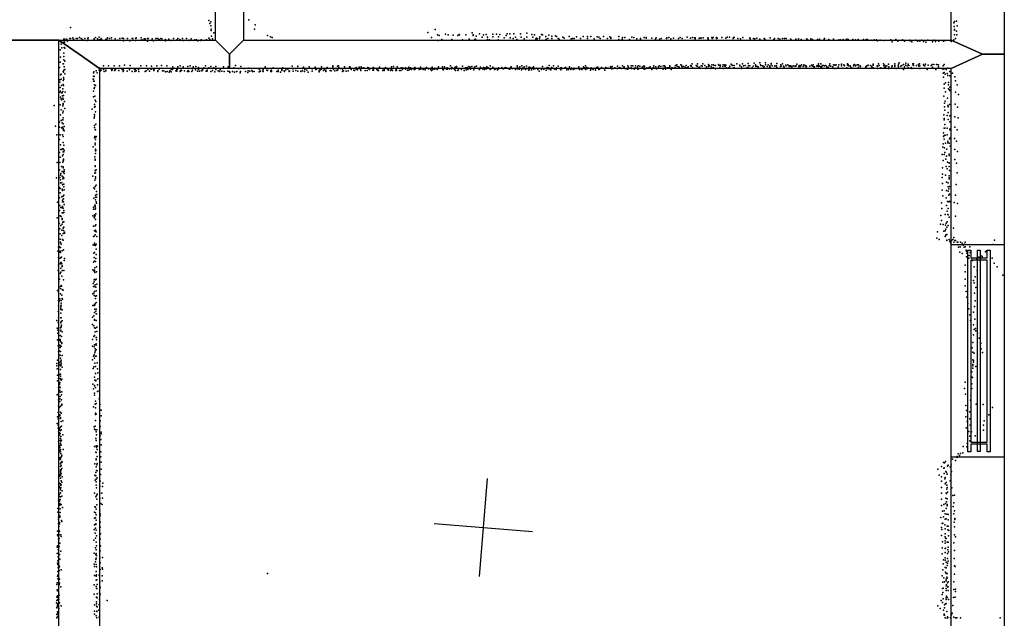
# Model space of a CAD drawing. Header units: millimetres. Extents: x -15373 to 24085, y -35478 to 13383.
# Tile 23 of 27: x 10617 to 14611, y -6564 to -4133. Entities that reach past the tile are written whole.
import ezdxf

# ---------------------------------------------------------------- set-up
doc = ezdxf.new("R2010")
doc.units = ezdxf.units.MM
for name, color, linetype in [('P', 9, 'Continuous'), ('PANOS', 10, 'Continuous'), ('ROOMS', 1, 'Continuous'), ('STRUCTS', 4, 'Continuous'), ('WALLS', 3, 'Continuous'), ('WINDOWS', 6, 'Continuous')]:
    doc.layers.add(name, color=color, linetype=linetype)

# ---------------------------------------------------------------- blocks, each defined once
blk = doc.blocks.new('2-Double_Hung_58')
for points in [[(-584.3, 44.2), (-535, 44.2)], [(-541.4, 31.5), (-584.3, 31.5), (-584.3, 44.2)], [(-584.2, 0.9), (584.4, 0.9), (584.4, -11.8), (-584.2, -11.8), (-584.2, 0.9)], [(-541.4, -42.9), (-541.4, 31.5)], [(-535, 44.2), (533.5, 44.2)], [(527.2, 31.5), (-528.7, 31.5)], [(-528.7, 31.5), (-528.7, -42.9)], [(527.2, -42.9), (527.2, 31.5)], [(533.5, 44.2), (584.4, 44.2), (584.4, 31.5), (539.9, 31.5)], [(539.9, 31.5), (539.9, -42.9)], [(-535, -55.6), (-584.3, -55.6), (-584.3, -42.9), (-541.4, -42.9)], [(-528.7, -42.9), (527.2, -42.9)], [(539.9, -42.9), (584.4, -42.9), (584.4, -55.6)], [(533.5, -55.6), (-535, -55.6)], [(584.4, -55.6), (533.5, -55.6)]]:
    blk.add_lwpolyline(points)

msp = doc.modelspace()

# ---------------------------------------------------------------- linework, layer by layer
at = {"layer": 'P'}
for p in [(11385, -4136), (11389, -4149), (11393, -4142), (11547, -4134), (11572, -4154), (14407, -4146), (14409, -4141), (14418, -4139), (10823, -4165), (11392, -4158), (11394, -4171), (11394, -4177), (11404, -4186), (11569, -4172), (12273, -4185), (12303, -4173), (12344, -4192), (12400, -4193), (12452, -4186), (12482, -4191), (12510, -4193), (12537, -4192), (12552, -4192), (12565, -4193), (12594, -4191), (12606, -4190), (12622, -4191), (12649, -4190), (12674, -4188), (12695, -4193), (12734, -4193), (14408, -4161), (14409, -4173), (14409, -4176), (14418, -4180), (14420, -4158), (10786, -4225), (10786, -4233), (10789, -4226), (10796, -4212), (10798, -4223), (10799, -4224), (10800, -4212), (10809, -4212), (10811, -4220), (10820, -4209), (10823, -4210), (10833, -4207), (10836, -4212), (10846, -4210), (10851, -4209), (10860, -4206), (10866, -4209), (10872, -4214), (10882, -4210), (10891, -4218), (10894, -4210), (10895, -4207), (10895, -4216), (10919, -4211), (10919, -4214), (10921, -4217), (10925, -4205), (10933, -4211), (10939, -4215), (10940, -4204), (10943, -4215), (10946, -4214), (10948, -4209), (10951, -4216), (10966, -4213), (10966, -4215), (10967, -4216), (10970, -4212), (10973, -4207), (10982, -4210), (10990, -4207), (10990, -4216), (11004, -4211), (11015, -4217), (11023, -4210), (11033, -4208), (11038, -4209), (11038, -4219), (11054, -4209), (11064, -4219), (11073, -4210), (11076, -4209), (11087, -4218), (11088, -4209), (11089, -4207), (11110, -4207), (11110, -4216), (11114, -4215), (11122, -4211), (11126, -4211), (11136, -4210), (11136, -4220), (11138, -4210), (11155, -4211), (11160, -4219), (11169, -4209), (11171, -4210), (11177, -4210), (11183, -4214), (11189, -4210), (11194, -4211), (11208, -4213), (11208, -4219), (11222, -4212), (11230, -4218), (11241, -4210), (11254, -4216), (11255, -4215), (11258, -4210), (11267, -4213), (11277, -4210), (11282, -4218), (11294, -4210), (11303, -4217), (11305, -4218), (11313, -4211), (11328, -4215), (11334, -4215), (11340, -4219), (11351, -4218), (11353, -4215), (11374, -4215), (11378, -4216), (11384, -4208), (11388, -4213), (11395, -4200), (11399, -4211), (11622, -4197), (11635, -4203), (11641, -4205), (12287, -4205), (12312, -4195), (12315, -4218), (12319, -4198), (12329, -4213), (12355, -4195), (12370, -4213), (12376, -4196), (12395, -4198), (12401, -4195), (12413, -4215), (12427, -4194), (12440, -4212), (12457, -4194), (12457, -4197), (12464, -4214), (12466, -4212), (12469, -4200), (12493, -4204), (12499, -4195), (12515, -4204), (12515, -4213), (12523, -4215), (12537, -4203), (12558, -4215), (12559, -4203), (12583, -4207), (12591, -4197), (12607, -4207), (12619, -4210), (12628, -4204), (12634, -4214), (12652, -4204), (12664, -4211), (12675, -4204), (12699, -4204), (12705, -4194), (12711, -4211), (12714, -4208), (12716, -4211), (12726, -4209), (12727, -4203), (12738, -4194), (12752, -4202), (12753, -4212), (12759, -4210), (12764, -4196), (12776, -4200), (12776, -4209), (12791, -4199), (12795, -4202), (12801, -4210), (12806, -4212), (12821, -4204), (12826, -4208), (12846, -4201), (12854, -4211), (12859, -4210), (12867, -4210), (12876, -4203), (12892, -4210), (12903, -4201), (12920, -4210), (12921, -4201), (12934, -4201), (12947, -4211), (12960, -4203), (12967, -4204), (12972, -4209), (12985, -4202), (13001, -4210), (13011, -4203), (13015, -4205), (13015, -4210), (13047, -4202), (13047, -4213), (13061, -4212), (13063, -4206), (13072, -4205), (13091, -4213), (13100, -4204), (13109, -4206), (13120, -4211), (13135, -4213), (13136, -4209), (13150, -4206), (13158, -4208), (13159, -4205), (13182, -4208), (13196, -4212), (13199, -4207), (13212, -4212), (13219, -4209), (13241, -4209), (13242, -4207), (13251, -4206), (13258, -4211), (13270, -4208), (13289, -4209), (13296, -4205), (13305, -4209), (13325, -4204), (13338, -4208), (13346, -4206), (13355, -4207), (13357, -4207), (13357, -4211), (13374, -4210), (13378, -4207), (13382, -4208), (13390, -4207), (13409, -4207), (13410, -4207), (13410, -4212), (13425, -4206), (13426, -4210), (13430, -4205), (13444, -4206), (13444, -4210), (13446, -4208), (13466, -4206), (13481, -4208), (13487, -4204), (13497, -4204), (13497, -4204), (13511, -4209), (13513, -4205), (13516, -4206), (13530, -4210), (13541, -4211), (13550, -4206), (13579, -4207), (13581, -4211), (13594, -4209), (13599, -4211), (13607, -4208), (13620, -4212), (13637, -4209), (13640, -4212), (13661, -4207), (13676, -4213), (13679, -4210), (13694, -4209), (13701, -4212), (13711, -4210), (13719, -4209), (13726, -4210), (13745, -4213), (13746, -4212), (13766, -4212), (13776, -4211), (13787, -4213), (13810, -4211), (13810, -4214), (13816, -4216), (13827, -4211), (13833, -4213), (13853, -4213), (13862, -4212), (13881, -4212), (13882, -4210), (13900, -4214), (13918, -4212), (13940, -4215), (13947, -4215), (13958, -4214), (13970, -4214), (13973, -4212), (13978, -4214), (13997, -4214), (13997, -4216), (14008, -4215), (14018, -4214), (14040, -4213), (14051, -4214), (14057, -4213), (14071, -4217), (14083, -4215), (14093, -4215), (14097, -4219), (14108, -4216), (14123, -4218), (14151, -4215), (14156, -4223), (14171, -4213), (14179, -4220), (14198, -4215), (14206, -4221), (14228, -4217), (14230, -4219), (14236, -4223), (14251, -4217), (14259, -4220), (14268, -4221), (14275, -4217), (14283, -4222), (14293, -4224), (14301, -4217), (14320, -4223), (14327, -4217), (14332, -4222), (14346, -4221), (14365, -4220), (14370, -4218), (14396, -4222), (14398, -4218), (14407, -4215), (14409, -4194), (14414, -4210), (14419, -4194), (10781, -4255), (10788, -4248), (10796, -4269), (10796, -4269), (10798, -4246), (10800, -4249), (10781, -4306), (10783, -4285), (10793, -4312), (10795, -4312), (10796, -4283), (10796, -4296), (10800, -4302), (13345, -4313), (13367, -4313), (13389, -4313), (13526, -4312), (13549, -4312), (13572, -4311), (13596, -4310), (13620, -4309), (13643, -4308), (13665, -4311), (13689, -4311), (13712, -4313), (13857, -4313), (13867, -4312), (13903, -4313), (13975, -4313), (14101, -4313), (14121, -4313), (14167, -4312), (14185, -4309), (14212, -4310), (14240, -4312), (14243, -4313), (14267, -4312), (10779, -4327), (10793, -4344), (10795, -4346), (10796, -4338), (10797, -4324), (10800, -4336), (10800, -4353), (10917, -4349), (10918, -4345), (10928, -4341), (10931, -4349), (10939, -4329), (10939, -4338), (10942, -4336), (10944, -4342), (10948, -4338), (10957, -4320), (10957, -4335), (10960, -4343), (10966, -4341), (10967, -4338), (10978, -4320), (10989, -4336), (10991, -4340), (10992, -4335), (11001, -4321), (11002, -4340), (11005, -4335), (11005, -4338), (11006, -4335), (11019, -4339), (11022, -4320), (11033, -4336), (11037, -4336), (11037, -4344), (11038, -4339), (11042, -4318), (11053, -4342), (11062, -4337), (11065, -4319), (11073, -4343), (11083, -4335), (11084, -4343), (11085, -4335), (11089, -4332), (11090, -4341), (11099, -4335), (11100, -4343), (11109, -4320), (11126, -4344), (11130, -4341), (11131, -4321), (11137, -4336), (11144, -4342), (11145, -4331), (11150, -4334), (11152, -4322), (11160, -4334), (11161, -4339), (11162, -4337), (11173, -4320), (11177, -4343), (11178, -4341), (11183, -4334), (11193, -4319), (11197, -4341), (11202, -4341), (11208, -4345), (11214, -4320), (11215, -4344), (11224, -4346), (11226, -4341), (11232, -4336), (11232, -4345), (11237, -4335), (11238, -4324), (11250, -4341), (11254, -4335), (11254, -4342), (11256, -4336), (11259, -4325), (11268, -4321), (11268, -4344), (11269, -4339), (11272, -4338), (11274, -4339), (11280, -4325), (11285, -4341), (11298, -4343), (11299, -4323), (11300, -4340), (11303, -4343), (11309, -4321), (11315, -4344), (11318, -4338), (11321, -4325), (11330, -4337), (11331, -4323), (11338, -4342), (11342, -4336), (11343, -4327), (11346, -4342), (11354, -4339), (11356, -4341), (11360, -4337), (11364, -4329), (11371, -4321), (11374, -4342), (11376, -4342), (11377, -4341), (11378, -4338), (11384, -4328), (11392, -4323), (11392, -4344), (11399, -4340), (11404, -4328), (11409, -4345), (11413, -4323), (11413, -4336), (11422, -4341), (11422, -4341), (11427, -4344), (11431, -4337), (11437, -4342), (11444, -4324), (11446, -4344), (11462, -4342), (11463, -4324), (11468, -4344), (11469, -4347), (11480, -4343), (11486, -4329), (11489, -4346), (11492, -4319), (11497, -4344), (11498, -4344), (11506, -4331), (11512, -4349), (11513, -4343), (11514, -4323), (11527, -4332), (11533, -4344), (11542, -4347), (11544, -4341), (11546, -4330), (11551, -4342), (11559, -4340), (11561, -4344), (11568, -4344), (11587, -4331), (11589, -4345), (11590, -4335), (11591, -4344), (11594, -4342), (11604, -4341), (11605, -4335), (11605, -4343), (11606, -4332), (11613, -4324), (11619, -4338), (11622, -4339), (11626, -4331), (11636, -4340), (11636, -4343), (11639, -4338), (11639, -4343), (11646, -4329), (11660, -4343), (11666, -4338), (11666, -4343), (11675, -4346), (11681, -4335), (11681, -4340), (11685, -4329), (11690, -4341), (11692, -4343), (11697, -4337), (11705, -4334), (11710, -4341), (11710, -4343), (11712, -4342), (11723, -4322), (11725, -4333), (11726, -4342), (11737, -4340), (11744, -4330), (11746, -4322), (11746, -4342), (11757, -4342), (11757, -4344), (11764, -4332), (11764, -4341), (11769, -4326), (11772, -4343), (11774, -4335), (11782, -4338), (11787, -4346), (11792, -4325), (11803, -4333), (11803, -4342), (11804, -4342), (11816, -4326), (11818, -4336), (11823, -4333), (11832, -4339), (11832, -4345), (11834, -4340), (11836, -4334), (11842, -4324), (11842, -4334), (11849, -4339), (11854, -4335), (11859, -4339), (11859, -4343), (11861, -4332), (11865, -4327), (11876, -4339), (11880, -4341), (11887, -4320), (11887, -4323), (11888, -4328), (11890, -4336), (11895, -4341), (11899, -4331), (11904, -4340), (11906, -4322), (11908, -4337), (11910, -4321), (11912, -4327), (11918, -4331), (11926, -4336), (11926, -4343), (11931, -4341), (11935, -4324), (11938, -4331), (11941, -4342), (11949, -4341), (11955, -4324), (11957, -4330), (11958, -4326), (11962, -4336), (11973, -4338), (11975, -4339), (11981, -4332), (11982, -4327), (11982, -4334), (11988, -4337), (11994, -4326), (11999, -4331), (12000, -4335), (12001, -4339), (12003, -4324), (12005, -4329), (12013, -4328), (12018, -4340), (12027, -4339), (12029, -4327), (12032, -4328), (12034, -4331), (12035, -4334), (12036, -4336), (12049, -4338), (12051, -4328), (12052, -4327), (12052, -4338), (12053, -4333), (12053, -4338), (12066, -4335), (12070, -4339), (12072, -4332), (12072, -4339), (12077, -4326), (12089, -4331), (12090, -4340), (12095, -4339), (12096, -4335), (12096, -4339), (12101, -4327), (12108, -4333), (12109, -4331), (12112, -4338), (12113, -4336), (12121, -4340), (12125, -4324), (12126, -4335), (12127, -4331), (12130, -4340), (12133, -4323), (12143, -4339), (12144, -4336), (12146, -4339), (12149, -4324), (12158, -4339), (12163, -4339), (12164, -4328), (12170, -4335), (12172, -4328), (12182, -4334), (12184, -4329), (12190, -4338), (12196, -4326), (12196, -4338), (12200, -4334), (12202, -4329), (12206, -4335), (12218, -4336), (12220, -4327), (12220, -4335), (12221, -4328), (12237, -4333), (12238, -4335), (12243, -4326), (12245, -4334), (12254, -4336), (12258, -4331), (12262, -4337), (12267, -4327), (12275, -4333), (12277, -4332), (12285, -4336), (12287, -4339), (12291, -4326), (12293, -4335), (12296, -4332), (12301, -4334), (12311, -4335), (12313, -4331), (12316, -4324), (12332, -4325), (12333, -4335), (12336, -4337), (12340, -4325), (12349, -4334), (12350, -4332), (12351, -4328), (12353, -4334), (12361, -4333), (12365, -4321), (12369, -4332), (12369, -4333), (12370, -4327), (12381, -4335), (12384, -4326), (12385, -4339), (12388, -4330), (12389, -4323), (12389, -4329), (12394, -4339), (12397, -4334), (12407, -4331), (12410, -4336), (12414, -4322), (12420, -4340), (12425, -4328), (12428, -4337), (12432, -4327), (12435, -4336), (12439, -4323), (12444, -4326), (12445, -4330), (12446, -4334), (12451, -4323), (12459, -4337), (12462, -4327), (12463, -4324), (12464, -4330), (12470, -4322), (12479, -4332), (12483, -4332), (12483, -4336), (12487, -4326), (12495, -4333), (12499, -4327), (12501, -4335), (12506, -4329), (12507, -4333), (12511, -4333), (12512, -4325), (12518, -4329), (12525, -4321), (12526, -4336), (12531, -4332), (12536, -4326), (12536, -4327), (12540, -4332), (12544, -4335), (12550, -4331), (12556, -4337), (12559, -4333), (12560, -4328), (12573, -4327), (12577, -4332), (12579, -4332), (12580, -4333), (12586, -4327), (12591, -4328), (12594, -4330), (12598, -4331), (12604, -4334), (12610, -4326), (12610, -4332), (12611, -4325), (12616, -4331), (12629, -4336), (12635, -4321), (12636, -4326), (12637, -4333), (12643, -4334), (12646, -4324), (12653, -4337), (12654, -4320), (12657, -4330), (12660, -4330), (12660, -4333), (12664, -4325), (12669, -4336), (12673, -4322), (12675, -4331), (12679, -4332), (12683, -4327), (12683, -4338), (12684, -4333), (12686, -4326), (12693, -4333), (12694, -4337), (12696, -4329), (12701, -4327), (12702, -4325), (12703, -4334), (12710, -4332), (12711, -4331), (12715, -4330), (12719, -4335), (12724, -4342), (12734, -4335), (12735, -4331), (12738, -4323), (12744, -4332), (12744, -4334), (12753, -4338), (12755, -4328), (12757, -4327), (12761, -4333), (12762, -4328), (12765, -4319), (12769, -4336), (12772, -4337), (12775, -4327), (12775, -4327), (12779, -4330), (12783, -4320), (12786, -4334), (12793, -4335), (12794, -4331), (12795, -4328), (12801, -4322), (12811, -4334), (12812, -4329), (12812, -4332), (12812, -4337), (12815, -4329), (12818, -4331), (12830, -4327), (12832, -4327), (12836, -4337), (12843, -4336), (12848, -4325), (12853, -4335), (12855, -4330), (12862, -4336), (12865, -4330), (12868, -4333), (12874, -4332), (12882, -4332), (12885, -4324), (12888, -4335), (12894, -4332), (12895, -4331), (12898, -4335), (12903, -4331), (12904, -4324), (12909, -4328), (12912, -4321), (12913, -4336), (12915, -4333), (12916, -4327), (12920, -4331), (12921, -4332), (12922, -4328), (12933, -4338), (12934, -4333), (12936, -4329), (12937, -4331), (12941, -4332), (12944, -4335), (12953, -4332), (12953, -4338), (12957, -4327), (12958, -4328), (12963, -4326), (12963, -4330), (12966, -4336), (12969, -4334), (12977, -4327), (12988, -4332), (12991, -4338), (12995, -4327), (12998, -4328), (13005, -4330), (13014, -4325), (13014, -4330), (13015, -4326), (13019, -4333), (13020, -4323), (13024, -4331), (13032, -4329), (13041, -4332), (13042, -4322), (13046, -4330), (13051, -4327), (13058, -4331), (13063, -4321), (13068, -4326), (13069, -4325), (13072, -4332), (13077, -4333), (13084, -4320), (13084, -4334), (13087, -4326), (13097, -4321), (13097, -4329), (13099, -4331), (13105, -4321), (13110, -4334), (13114, -4329), (13115, -4321), (13124, -4325), (13125, -4334), (13126, -4320), (13128, -4333), (13133, -4322), (13142, -4326), (13147, -4322), (13151, -4328), (13151, -4334), (13152, -4322), (13154, -4333), (13161, -4329), (13170, -4327), (13175, -4324), (13181, -4330), (13181, -4335), (13188, -4327), (13190, -4321), (13198, -4325), (13200, -4333), (13208, -4325), (13209, -4327), (13209, -4329), (13211, -4321), (13218, -4323), (13227, -4320), (13227, -4334), (13228, -4330), (13233, -4321), (13236, -4325), (13236, -4328), (13237, -4334), (13244, -4328), (13248, -4329), (13252, -4328), (13254, -4321), (13254, -4325), (13260, -4336), (13263, -4328), (13264, -4328), (13273, -4327), (13276, -4329), (13277, -4319), (13283, -4317), (13284, -4323), (13291, -4325), (13292, -4326), (13294, -4330), (13299, -4317), (13302, -4318), (13303, -4322), (13305, -4329), (13310, -4323), (13317, -4326), (13318, -4328), (13321, -4319), (13324, -4329), (13329, -4324), (13339, -4320), (13340, -4319), (13342, -4322), (13346, -4328), (13353, -4330), (13362, -4319), (13366, -4323), (13367, -4322), (13372, -4329), (13375, -4326), (13382, -4320), (13385, -4322), (13396, -4319), (13401, -4332), (13403, -4324), (13403, -4326), (13411, -4315), (13412, -4323), (13413, -4318), (13416, -4320), (13421, -4332), (13422, -4324), (13425, -4317), (13430, -4327), (13432, -4317), (13433, -4318), (13440, -4319), (13440, -4333), (13452, -4315), (13453, -4318), (13458, -4328), (13459, -4322), (13460, -4318), (13470, -4323), (13471, -4317), (13472, -4331), (13477, -4317), (13478, -4321), (13479, -4323), (13481, -4318), (13484, -4329), (13485, -4330), (13494, -4329), (13498, -4322), (13498, -4323), (13503, -4314), (13508, -4318), (13509, -4319), (13514, -4329), (13515, -4328), (13516, -4319), (13538, -4318), (13538, -4320), (13545, -4324), (13545, -4331), (13554, -4321), (13560, -4319), (13568, -4327), (13572, -4328), (13573, -4321), (13579, -4320), (13589, -4328), (13593, -4322), (13602, -4316), (13603, -4323), (13604, -4319), (13610, -4323), (13613, -4324), (13622, -4317), (13623, -4319), (13631, -4321), (13633, -4322), (13635, -4325), (13637, -4324), (13642, -4317), (13649, -4323), (13653, -4317), (13659, -4324), (13660, -4320), (13662, -4324), (13665, -4314), (13669, -4321), (13680, -4320), (13681, -4322), (13687, -4321), (13688, -4327), (13703, -4323), (13705, -4317), (13706, -4322), (13715, -4322), (13718, -4326), (13725, -4318), (13726, -4320), (13733, -4317), (13738, -4321), (13738, -4323), (13745, -4320), (13745, -4323), (13749, -4324), (13755, -4321), (13761, -4322), (13764, -4322), (13767, -4320), (13770, -4314), (13778, -4324), (13779, -4319), (13784, -4321), (13785, -4323), (13789, -4317), (13796, -4323), (13798, -4317), (13803, -4320), (13804, -4319), (13808, -4322), (13808, -4325), (13809, -4322), (13822, -4322), (13829, -4318), (13829, -4318), (13833, -4322), (13836, -4317), (13838, -4324), (13841, -4324), (13851, -4322), (13852, -4319), (13857, -4319), (13857, -4323), (13861, -4322), (13867, -4324), (13871, -4325), (13873, -4319), (13878, -4319), (13882, -4320), (13888, -4319), (13892, -4325), (13897, -4327), (13901, -4320), (13902, -4319), (13908, -4322), (13916, -4324), (13919, -4317), (13924, -4318), (13924, -4331), (13927, -4318), (13929, -4316), (13938, -4324), (13940, -4317), (13951, -4314), (13951, -4315), (13951, -4320), (13956, -4330), (13960, -4317), (13963, -4321), (13972, -4329), (13975, -4318), (13978, -4317), (13979, -4321), (13986, -4320), (13989, -4326), (13997, -4330), (13999, -4321), (14001, -4317), (14004, -4315), (14008, -4319), (14008, -4320), (14014, -4316), (14016, -4317), (14020, -4317), (14020, -4326), (14026, -4321), (14028, -4323), (14050, -4324), (14050, -4327), (14052, -4322), (14053, -4320), (14059, -4318), (14068, -4319), (14074, -4323), (14074, -4328), (14079, -4318), (14080, -4314), (14080, -4329), (14095, -4320), (14097, -4323), (14098, -4332), (14104, -4319), (14111, -4329), (14122, -4321), (14125, -4318), (14125, -4329), (14129, -4322), (14130, -4324), (14135, -4321), (14141, -4314), (14142, -4331), (14143, -4324), (14155, -4324), (14156, -4320), (14167, -4319), (14167, -4323), (14173, -4331), (14181, -4320), (14182, -4314), (14182, -4324), (14191, -4322), (14195, -4319), (14202, -4315), (14203, -4336), (14207, -4325), (14210, -4318), (14210, -4318), (14217, -4321), (14222, -4314), (14222, -4329), (14224, -4319), (14233, -4327), (14236, -4332), (14241, -4318), (14243, -4319), (14255, -4319), (14263, -4315), (14264, -4322), (14268, -4321), (14269, -4332), (14283, -4315), (14285, -4319), (14289, -4321), (14292, -4314), (14299, -4335), (14302, -4318), (14315, -4319), (14319, -4315), (14320, -4326), (14325, -4315), (14333, -4335), (14336, -4315), (14343, -4316), (14344, -4325), (14345, -4316), (14345, -4317), (14360, -4333), (14363, -4321), (14363, -4350), (14366, -4334), (14367, -4315), (14367, -4348), (14375, -4336), (14379, -4351), (14382, -4330), (14391, -4344), (14401, -4350), (10780, -4377), (10780, -4387), (10782, -4357), (10785, -4354), (10786, -4374), (10793, -4380), (10795, -4368), (10796, -4375), (10915, -4374), (10916, -4362), (10916, -4374), (10917, -4383), (10919, -4364), (10919, -4383), (14364, -4367), (14372, -4355), (14373, -4389), (14382, -4360), (14385, -4388), (14391, -4361), (14410, -4365), (14414, -4381), (10780, -4428), (10781, -4408), (10783, -4423), (10787, -4400), (10787, -4430), (10789, -4430), (10792, -4414), (10792, -4425), (10794, -4396), (10795, -4401), (10802, -4428), (10916, -4424), (10919, -4412), (10920, -4397), (10921, -4408), (10925, -4401), (14368, -4395), (14368, -4411), (14373, -4426), (14385, -4397), (14385, -4414), (14387, -4416), (14390, -4407), (14390, -4420), (14414, -4427), (14420, -4398), (10783, -4448), (10785, -4454), (10787, -4458), (10791, -4442), (10792, -4452), (10794, -4456), (10795, -4441), (10799, -4465), (10917, -4447), (10922, -4444), (10923, -4460), (10926, -4465), (14366, -4443), (14369, -4472), (14371, -4464), (14381, -4452), (14426, -4437), (10757, -4481), (10781, -4479), (10786, -4499), (10792, -4483), (10792, -4511), (10793, -4475), (10794, -4474), (10794, -4478), (10794, -4504), (10800, -4494), (10911, -4497), (10920, -4477), (10920, -4488), (10923, -4486), (10924, -4507), (14369, -4487), (14370, -4501), (14382, -4481), (14383, -4487), (14383, -4510), (14389, -4478), (14412, -4476), (14421, -4488), (10779, -4549), (10782, -4519), (10786, -4543), (10790, -4552), (10791, -4540), (10792, -4540), (10793, -4531), (10919, -4531), (10919, -4533), (10920, -4518), (10921, -4525), (14366, -4519), (14367, -4534), (14367, -4540), (14380, -4522), (14383, -4539), (14390, -4548), (14391, -4524), (14410, -4527), (14424, -4531), (10762, -4566), (10779, -4570), (10787, -4572), (10791, -4569), (10794, -4556), (10794, -4575), (10794, -4581), (10795, -4579), (10797, -4567), (10798, -4584), (10921, -4563), (10921, -4571), (10923, -4579), (10925, -4580), (10926, -4558), (14364, -4593), (14368, -4573), (14370, -4559), (14370, -4574), (14379, -4573), (14390, -4578), (14391, -4580), (14410, -4570), (14420, -4580), (10768, -4601), (10779, -4620), (10781, -4600), (10791, -4600), (10793, -4607), (10793, -4632), (10794, -4608), (10920, -4613), (10922, -4608), (10924, -4620), (10926, -4610), (10928, -4608), (14364, -4607), (14367, -4604), (14367, -4618), (14372, -4602), (14380, -4600), (14382, -4627), (14382, -4633), (14389, -4617), (14390, -4614), (14409, -4616), (14418, -4627), (10779, -4672), (10782, -4641), (10784, -4660), (10788, -4660), (10791, -4658), (10793, -4657), (10793, -4669), (10796, -4642), (10796, -4669), (10797, -4663), (10915, -4650), (10923, -4635), (10923, -4641), (10924, -4666), (10925, -4659), (10926, -4664), (14362, -4651), (14363, -4637), (14369, -4654), (14370, -4672), (14373, -4635), (14378, -4659), (14388, -4634), (14392, -4646), (14410, -4660), (14421, -4668), (10769, -4713), (10780, -4713), (10781, -4692), (10791, -4686), (10792, -4712), (10793, -4706), (10794, -4680), (10795, -4699), (10795, -4704), (10922, -4690), (10923, -4700), (10923, -4704), (10925, -4677), (14359, -4681), (14363, -4705), (14368, -4681), (14374, -4700), (14377, -4687), (14381, -4711), (14388, -4679), (14388, -4685), (14411, -4701), (10779, -4743), (10787, -4729), (10790, -4750), (10793, -4730), (10793, -4735), (10795, -4752), (10797, -4743), (10797, -4748), (10923, -4727), (10923, -4729), (10923, -4745), (10924, -4753), (10927, -4743), (14361, -4734), (14376, -4729), (14380, -4739), (14387, -4729), (14388, -4714), (14388, -4716), (14389, -4746), (14417, -4716), (10767, -4775), (10780, -4774), (10782, -4764), (10783, -4784), (10784, -4757), (10790, -4769), (10792, -4779), (10794, -4772), (10794, -4777), (10796, -4777), (10797, -4758), (10914, -4769), (10922, -4756), (10922, -4785), (10924, -4771), (10924, -4778), (14359, -4774), (14361, -4760), (14373, -4765), (14377, -4793), (14387, -4767), (14387, -4775), (14388, -4779), (14420, -4755), (10778, -4815), (10781, -4819), (10782, -4795), (10788, -4796), (10789, -4821), (10791, -4803), (10791, -4826), (10796, -4801), (10796, -4812), (10797, -4824), (10918, -4816), (10921, -4820), (10923, -4811), (10928, -4805), (10929, -4831), (14359, -4825), (14361, -4798), (14377, -4826), (14384, -4796), (14384, -4812), (14384, -4829), (14386, -4820), (14389, -4810), (14416, -4802), (10778, -4856), (10781, -4836), (10788, -4852), (10790, -4851), (10791, -4866), (10794, -4850), (10794, -4872), (10795, -4861), (10795, -4872), (10796, -4846), (10918, -4858), (10924, -4845), (10924, -4854), (10924, -4865), (10928, -4872), (10929, -4854), (10930, -4843), (14362, -4848), (14376, -4857), (14381, -4871), (14386, -4846), (14386, -4871), (14386, -4872), (14389, -4841), (14390, -4871), (14414, -4845), (10770, -4874), (10778, -4908), (10780, -4888), (10784, -4896), (10789, -4897), (10791, -4873), (10791, -4891), (10794, -4899), (10796, -4908), (10798, -4883), (10916, -4902), (10917, -4894), (10922, -4886), (10923, -4886), (10923, -4891), (10923, -4903), (10925, -4898), (10929, -4878), (14356, -4877), (14358, -4900), (14377, -4888), (14380, -4910), (14383, -4900), (14408, -4876), (14421, -4880), (10769, -4937), (10781, -4930), (10785, -4932), (10789, -4917), (10789, -4940), (10789, -4945), (10793, -4917), (10796, -4916), (10914, -4930), (10919, -4935), (10921, -4925), (10921, -4937), (10923, -4929), (10925, -4944), (10926, -4922), (14354, -4928), (14356, -4949), (14372, -4924), (14382, -4924), (14383, -4925), (14388, -4935), (14413, -4931), (10777, -4960), (10780, -4982), (10784, -4969), (10788, -4988), (10790, -4964), (10792, -4955), (10793, -4979), (10795, -4954), (10795, -4989), (10796, -4954), (10796, -4976), (10917, -4972), (10920, -4991), (10923, -4970), (10924, -4992), (10925, -4988), (10926, -4966), (14353, -4963), (14363, -4965), (14366, -4992), (14372, -4990), (14373, -4968), (14374, -4983), (14376, -4959), (14378, -4976), (14379, -4954), (14384, -4969), (14405, -4980), (10781, -5003), (10781, -5024), (10788, -5010), (10791, -5026), (10793, -5001), (10794, -5028), (10799, -4996), (10799, -5000), (10916, -5014), (10919, -5012), (10923, -5006), (10928, -4995), (10930, -5014), (14338, -5020), (14340, -4995), (14347, -5026), (14372, -5013), (14374, -5007), (14374, -5008), (14378, -5005), (14378, -5028), (14378, -5029), (14388, -5026), (14397, -5030), (14402, -5026), (14407, -5018), (14411, -5030), (14414, -5029), (14571, -5028), (10774, -5057), (10779, -5055), (10783, -5036), (10783, -5039), (10783, -5058), (10786, -5044), (10790, -5071), (10795, -5068), (10915, -5047), (10919, -5049), (10920, -5046), (10921, -5040), (10924, -5050), (10928, -5045), (10928, -5065), (14390, -5033), (14393, -5039), (14406, -5036), (14420, -5036), (14423, -5037), (14424, -5047), (14425, -5057), (14432, -5055), (14433, -5036), (14441, -5040), (14445, -5048), (14449, -5057), (14450, -5044), (14453, -5037), (14453, -5055), (14456, -5069), (14472, -5055), (14502, -5070), (14539, -5071), (14565, -5046), (10772, -5073), (10775, -5098), (10779, -5077), (10781, -5073), (10781, -5102), (10783, -5079), (10784, -5099), (10787, -5097), (10797, -5111), (10799, -5103), (10918, -5081), (10919, -5099), (10921, -5079), (10926, -5103), (10927, -5086), (14431, -5077), (14441, -5082), (14458, -5073), (14458, -5096), (14459, -5081), (14462, -5081), (14464, -5090), (14467, -5102), (14469, -5090), (14473, -5078), (14479, -5101), (14479, -5101), (14482, -5111), (14500, -5106), (14508, -5097), (14512, -5111), (14516, -5091), (14521, -5094), (14535, -5075), (14535, -5075), (14562, -5101), (10773, -5152), (10775, -5130), (10781, -5124), (10784, -5119), (10784, -5142), (10786, -5119), (10788, -5125), (10789, -5133), (10790, -5135), (10790, -5152), (10796, -5151), (10914, -5149), (10917, -5117), (10921, -5114), (10921, -5150), (10922, -5141), (10925, -5115), (10929, -5137), (14453, -5130), (14489, -5136), (14501, -5151), (14570, -5121), (14582, -5137), (10776, -5174), (10779, -5186), (10781, -5164), (10784, -5158), (10788, -5175), (10795, -5190), (10918, -5153), (10919, -5189), (10920, -5154), (10920, -5188), (10922, -5160), (10924, -5189), (10928, -5186), (10929, -5157), (14452, -5186), (14453, -5157), (14487, -5192), (14493, -5177), (14605, -5170), (10770, -5232), (10776, -5196), (10777, -5218), (10783, -5225), (10784, -5215), (10786, -5213), (10787, -5215), (10789, -5229), (10793, -5231), (10915, -5204), (10917, -5216), (10919, -5198), (10921, -5217), (10923, -5210), (10926, -5219), (10930, -5207), (14452, -5214), (14489, -5201), (14496, -5220), (10775, -5240), (10780, -5267), (10782, -5246), (10788, -5251), (10790, -5265), (10791, -5268), (10914, -5246), (10918, -5244), (10919, -5253), (10920, -5237), (10924, -5256), (10924, -5265), (10928, -5234), (10929, -5254), (14456, -5237), (14460, -5260), (14490, -5244), (10774, -5295), (10775, -5273), (10778, -5274), (10784, -5298), (10784, -5304), (10784, -5310), (10785, -5273), (10785, -5284), (10785, -5292), (10790, -5311), (10914, -5294), (10920, -5289), (10920, -5294), (10922, -5308), (10923, -5287), (10927, -5281), (10927, -5309), (14463, -5285), (14468, -5307), (14491, -5297), (14493, -5274), (10773, -5318), (10775, -5341), (10784, -5324), (10784, -5344), (10785, -5344), (10913, -5341), (10918, -5336), (10920, -5322), (10921, -5350), (10926, -5317), (10927, -5328), (10929, -5328), (14471, -5331), (14487, -5320), (14492, -5349), (10768, -5354), (10769, -5385), (10773, -5363), (10775, -5387), (10782, -5384), (10784, -5364), (10785, -5378), (10786, -5359), (10786, -5382), (10787, -5374), (10790, -5356), (10913, -5371), (10918, -5376), (10920, -5384), (10921, -5353), (10924, -5386), (10927, -5354), (10930, -5381), (14474, -5355), (14487, -5372), (14489, -5391), (14495, -5387), (10772, -5394), (10772, -5406), (10774, -5409), (10776, -5431), (10781, -5416), (10781, -5432), (10783, -5397), (10784, -5393), (10787, -5420), (10789, -5400), (10913, -5431), (10918, -5420), (10920, -5415), (10923, -5401), (10927, -5423), (10929, -5424), (10930, -5399), (14486, -5413), (14496, -5396), (14502, -5407), (14510, -5426), (10771, -5433), (10773, -5457), (10780, -5455), (10780, -5463), (10781, -5436), (10781, -5464), (10784, -5441), (10786, -5459), (10788, -5445), (10788, -5448), (10913, -5458), (10919, -5462), (10921, -5453), (10923, -5470), (10924, -5452), (10927, -5455), (10928, -5449), (10929, -5433), (14481, -5465), (14484, -5444), (14516, -5446), (14517, -5470), (10774, -5480), (10777, -5496), (10780, -5479), (10781, -5495), (10782, -5480), (10782, -5508), (10790, -5497), (10917, -5499), (10919, -5494), (10921, -5507), (10922, -5486), (10923, -5479), (10924, -5499), (10927, -5499), (10928, -5474), (14484, -5483), (14489, -5487), (14523, -5485), (10768, -5529), (10768, -5538), (10769, -5550), (10770, -5515), (10779, -5525), (10781, -5535), (10782, -5538), (10784, -5521), (10785, -5516), (10785, -5527), (10785, -5534), (10789, -5544), (10912, -5514), (10915, -5549), (10918, -5542), (10922, -5528), (10924, -5541), (10932, -5526), (10933, -5551), (14483, -5514), (14483, -5533), (14484, -5538), (14484, -5548), (14486, -5523), (14487, -5517), (14496, -5541), (10770, -5576), (10775, -5590), (10778, -5573), (10781, -5590), (10782, -5553), (10782, -5554), (10782, -5581), (10782, -5591), (10783, -5572), (10921, -5585), (10925, -5570), (10934, -5567), (10934, -5591), (14478, -5583), (14479, -5563), (14482, -5586), (10771, -5600), (10775, -5627), (10777, -5624), (10778, -5614), (10779, -5610), (10780, -5606), (10780, -5626), (10781, -5627), (10785, -5597), (10788, -5593), (10914, -5613), (10920, -5618), (10920, -5620), (10922, -5596), (10925, -5626), (10926, -5596), (10926, -5600), (10933, -5615), (14450, -5631), (14452, -5605), (14479, -5630), (14480, -5611), (10769, -5656), (10775, -5652), (10780, -5638), (10781, -5646), (10781, -5663), (10787, -5656), (10788, -5644), (10917, -5632), (10921, -5649), (10921, -5657), (10933, -5642), (10939, -5640), (14454, -5653), (14476, -5659), (10774, -5702), (10775, -5677), (10779, -5708), (10780, -5673), (10780, -5683), (10782, -5702), (10787, -5677), (10788, -5694), (10788, -5698), (10917, -5705), (10923, -5694), (10924, -5682), (10924, -5709), (10927, -5691), (10939, -5672), (10942, -5695), (14455, -5699), (14474, -5678), (14475, -5706), (14497, -5694), (14526, -5696), (14563, -5707), (10770, -5746), (10773, -5728), (10780, -5737), (10780, -5742), (10782, -5727), (10783, -5750), (10785, -5731), (10924, -5731), (10924, -5736), (10927, -5735), (10947, -5719), (10947, -5742), (14455, -5746), (14458, -5720), (14472, -5725), (14548, -5738), (10769, -5772), (10773, -5753), (10773, -5779), (10782, -5752), (10782, -5787), (10786, -5765), (10787, -5783), (10792, -5762), (10919, -5786), (10923, -5784), (10924, -5761), (10925, -5761), (10943, -5762), (10943, -5785), (14457, -5790), (14461, -5765), (14471, -5753), (14473, -5779), (14527, -5780), (14530, -5762), (10773, -5792), (10774, -5807), (10776, -5820), (10778, -5798), (10778, -5811), (10779, -5792), (10779, -5820), (10781, -5813), (10783, -5801), (10784, -5826), (10785, -5798), (10792, -5819), (10921, -5796), (10925, -5798), (10928, -5807), (10929, -5819), (10930, -5798), (10944, -5822), (10948, -5808), (10948, -5815), (14468, -5805), (14471, -5824), (14475, -5825), (14478, -5806), (14493, -5823), (14527, -5799), (10774, -5846), (10778, -5863), (10780, -5868), (10780, -5870), (10781, -5841), (10782, -5854), (10782, -5859), (10783, -5834), (10783, -5852), (10784, -5844), (10785, -5860), (10786, -5842), (10787, -5840), (10920, -5866), (10926, -5833), (10927, -5841), (10927, -5863), (10929, -5870), (10933, -5865), (10946, -5837), (10948, -5859), (14444, -5866), (14459, -5867), (14461, -5854), (14471, -5843), (10776, -5874), (10777, -5889), (10780, -5881), (10782, -5886), (10783, -5878), (10784, -5894), (10784, -5911), (10787, -5906), (10788, -5901), (10793, -5878), (10926, -5889), (10928, -5890), (10931, -5907), (10932, -5878), (10946, -5887), (10946, -5908), (14420, -5906), (14420, -5911), (14424, -5896), (14430, -5903), (14433, -5895), (14443, -5892), (10779, -5918), (10781, -5912), (10781, -5919), (10782, -5936), (10782, -5947), (10783, -5917), (10784, -5932), (10785, -5943), (10788, -5927), (10790, -5929), (10922, -5936), (10927, -5920), (10927, -5948), (10928, -5916), (10930, -5941), (10931, -5935), (10947, -5930), (14357, -5947), (14364, -5931), (14369, -5932), (14373, -5927), (14381, -5946), (14383, -5942), (14392, -5948), (14396, -5941), (14401, -5917), (14414, -5923), (10778, -5979), (10779, -5987), (10782, -5961), (10782, -5964), (10782, -5968), (10782, -5972), (10782, -5979), (10782, -5984), (10785, -5961), (10785, -5976), (10786, -5959), (10788, -5955), (10790, -5989), (10922, -5983), (10926, -5971), (10926, -5985), (10929, -5963), (10931, -5965), (10945, -5979), (10948, -5958), (14342, -5958), (14347, -5983), (14356, -5989), (14366, -5954), (14367, -5976), (14368, -5952), (14374, -5967), (14377, -5971), (14380, -5978), (14395, -5981), (14397, -5968), (10777, -6029), (10779, -6015), (10782, -5994), (10783, -6017), (10783, -6023), (10786, -6005), (10786, -6021), (10788, -6011), (10923, -6003), (10927, -5998), (10927, -6023), (10928, -6010), (10931, -5993), (10942, -6027), (10943, -6007), (10953, -6029), (10954, -6015), (14356, -6007), (14370, -5997), (14371, -5993), (14372, -5992), (14372, -6018), (14375, -6012), (14378, -6023), (14392, -6006), (10777, -6067), (10778, -6059), (10781, -6034), (10782, -6037), (10782, -6054), (10783, -6042), (10783, -6070), (10784, -6032), (10788, -6067), (10789, -6046), (10921, -6055), (10926, -6070), (10929, -6034), (10929, -6065), (10931, -6059), (10942, -6055), (10950, -6055), (14357, -6032), (14357, -6056), (14375, -6055), (14377, -6057), (14378, -6039), (14379, -6032), (14381, -6052), (14399, -6034), (14403, -6065), (14409, -6063), (10775, -6085), (10777, -6097), (10779, -6088), (10780, -6098), (10780, -6104), (10781, -6081), (10786, -6101), (10922, -6111), (10930, -6080), (10930, -6103), (10942, -6076), (10946, -6098), (10951, -6102), (10953, -6076), (14356, -6106), (14357, -6080), (14366, -6102), (14373, -6098), (14374, -6076), (14377, -6091), (14379, -6107), (14380, -6079), (14380, -6102), (14404, -6110), (14406, -6095), (10772, -6117), (10772, -6133), (10778, -6146), (10780, -6149), (10781, -6119), (10781, -6134), (10791, -6113), (10920, -6133), (10924, -6112), (10925, -6135), (10928, -6121), (10928, -6143), (10942, -6124), (10943, -6146), (10944, -6139), (14360, -6129), (14367, -6127), (14372, -6140), (14375, -6117), (14378, -6141), (14384, -6142), (14407, -6140), (14409, -6127), (10774, -6155), (10774, -6163), (10775, -6178), (10776, -6191), (10778, -6153), (10778, -6174), (10779, -6180), (10780, -6153), (10787, -6166), (10788, -6170), (10920, -6157), (10921, -6184), (10924, -6156), (10926, -6180), (10926, -6183), (10928, -6165), (10943, -6173), (14354, -6154), (14359, -6178), (14362, -6177), (14365, -6152), (14370, -6184), (14371, -6161), (14376, -6159), (14379, -6189), (14383, -6189), (14384, -6164), (14408, -6173), (14410, -6158), (14410, -6162), (10771, -6210), (10771, -6225), (10772, -6228), (10774, -6210), (10776, -6208), (10777, -6209), (10777, -6224), (10778, -6211), (10784, -6225), (10919, -6203), (10923, -6218), (10924, -6198), (10928, -6206), (10929, -6229), (10943, -6194), (10945, -6221), (14356, -6195), (14357, -6227), (14358, -6203), (14371, -6200), (14371, -6221), (14372, -6200), (14382, -6204), (14385, -6229), (14386, -6207), (14409, -6192), (14409, -6224), (10771, -6269), (10774, -6242), (10774, -6254), (10777, -6240), (10780, -6258), (10786, -6232), (10918, -6246), (10924, -6238), (10928, -6254), (10929, -6269), (10944, -6242), (10945, -6269), (14360, -6253), (14371, -6233), (14371, -6249), (14372, -6259), (14373, -6238), (14376, -6240), (14379, -6254), (14383, -6255), (14407, -6257), (14413, -6233), (10769, -6274), (10769, -6301), (10773, -6285), (10775, -6276), (10775, -6297), (10777, -6272), (10779, -6305), (10784, -6291), (10919, -6299), (10924, -6278), (10926, -6305), (10927, -6286), (10927, -6301), (10929, -6308), (10943, -6290), (14359, -6278), (14359, -6302), (14371, -6280), (14372, -6296), (14373, -6279), (14381, -6301), (14382, -6285), (14383, -6275), (14385, -6293), (14409, -6288), (10770, -6339), (10772, -6330), (10772, -6345), (10773, -6314), (10775, -6328), (10776, -6349), (10780, -6323), (10919, -6344), (10924, -6334), (10926, -6325), (10927, -6319), (10927, -6345), (10942, -6318), (10943, -6338), (10953, -6317), (14363, -6342), (14364, -6326), (14371, -6328), (14372, -6318), (14375, -6336), (14380, -6349), (14381, -6320), (14381, -6340), (14383, -6332), (14408, -6320), (10772, -6374), (10772, -6389), (10773, -6358), (10777, -6352), (10777, -6369), (10779, -6355), (10786, -6367), (10920, -6353), (10920, -6390), (10928, -6374), (10929, -6355), (10929, -6387), (10940, -6388), (10944, -6366), (10952, -6358), (10953, -6364), (11623, -6381), (14362, -6367), (14372, -6357), (14373, -6376), (14375, -6358), (14375, -6382), (14380, -6382), (14409, -6351), (14409, -6384), (14412, -6353), (10768, -6426), (10769, -6419), (10770, -6393), (10772, -6403), (10777, -6426), (10778, -6404), (10778, -6421), (10919, -6427), (10927, -6391), (10928, -6393), (10928, -6409), (10930, -6407), (10931, -6426), (10942, -6415), (10951, -6412), (10952, -6391), (14359, -6391), (14362, -6417), (14366, -6399), (14369, -6416), (14376, -6404), (14376, -6412), (14377, -6428), (14378, -6396), (14380, -6401), (14381, -6419), (14383, -6415), (14406, -6416), (10769, -6448), (10770, -6452), (10773, -6452), (10777, -6470), (10784, -6436), (10919, -6466), (10928, -6434), (10929, -6442), (10930, -6442), (10931, -6464), (10941, -6460), (10942, -6441), (10944, -6437), (10944, -6465), (14359, -6467), (14361, -6442), (14362, -6459), (14363, -6441), (14375, -6443), (14376, -6431), (14376, -6450), (14382, -6434), (14382, -6437), (14383, -6451), (14407, -6447), (14414, -6445), (14414, -6454), (10767, -6501), (10768, -6477), (10768, -6491), (10770, -6479), (10770, -6488), (10770, -6505), (10771, -6472), (10776, -6487), (10778, -6501), (10920, -6509), (10929, -6478), (10929, -6479), (10929, -6497), (10929, -6505), (10932, -6480), (10939, -6508), (10941, -6487), (10972, -6491), (14355, -6491), (14360, -6499), (14363, -6484), (14369, -6509), (14373, -6505), (14375, -6480), (14375, -6487), (14375, -6504), (14377, -6473), (14379, -6479), (14385, -6487), (14405, -6479), (14412, -6478), (10768, -6520), (10768, -6521), (10768, -6548), (10770, -6512), (10770, -6544), (10771, -6515), (10771, -6537), (10772, -6538), (10776, -6523), (10786, -6513), (10920, -6535), (10920, -6546), (10929, -6514), (10930, -6534), (10930, -6536), (10931, -6517), (10938, -6530), (14342, -6513), (14351, -6524), (14365, -6530), (14367, -6547), (14369, -6521), (14378, -6536), (14397, -6549), (14400, -6543), (14402, -6511), (10768, -6562), (10771, -6556), (10772, -6556), (10928, -6554), (10930, -6562), (10940, -6559), (14367, -6551), (14369, -6551), (14372, -6562), (14380, -6563), (14381, -6557), (14382, -6560), (14393, -6562), (14407, -6559), (14413, -6561), (14418, -6561), (14419, -6561), (14433, -6562), (14594, -6562)]:
    msp.add_point(p, dxfattribs=at)
at = {"layer": 'PANOS'}
for points in [[(12482.03, -6394.14), (12514.43, -5995.45)], [(12298.89, -6178.59), (12697.57, -6211)]]:
    msp.add_lwpolyline(points, dxfattribs=at)
at = {"layer": 'ROOMS'}
for points in [[(10775.95, -3251.2), (10775.95, -57.15), (7270.75, -57.15), (7270.75, -4216.4), (10775.95, -4216.4), (11410.95, -4216.4), (11410.95, -3251.2), (10775.95, -3251.2)], [(11525.25, -4216.4), (14395.45, -4216.4), (14395.45, -57.15), (11525.25, -57.15), (11525.25, -3194.05), (11525.25, -4216.4)], [(10775.95, -6718.3), (10775.95, -4216.4), (7270.75, -4216.4), (7270.75, -8680.45), (8147.05, -8680.45), (8147.05, -7912.1), (9074.15, -7912.1), (10617.2, -7912.1), (10617.2, -7943.85), (10617.2, -6718.3), (10775.95, -6718.3)], [(11029.95, -7080.25), (11029.95, -7531.1), (10941.05, -7531.1), (10941.05, -7886.7), (10941.05, -8375.65), (11918.95, -8375.65), (11918.95, -8445.5), (14395.45, -8445.5), (14395.45, -4330.7), (11468.1, -4330.7), (10941.05, -4330.7), (10941.05, -6775.45), (10941.05, -7042.15), (11029.95, -7042.15), (11029.95, -7080.25)]]:
    msp.add_lwpolyline(points, close=True, dxfattribs=at)
at = {"layer": 'STRUCTS'}
msp.add_lwpolyline([(10775.95, -4216.4), (7270.75, -4216.4)], dxfattribs=at)
at = {"layer": 'WALLS'}
for points in [[(14395.45, -4216.4), (14395.45, -57.15), (14522.45, 31.75), (14611.35, 120.65), (14611.35, -4273.55), (14522.45, -4273.55), (14395.45, -4216.4)], [(11525.25, -3194.05), (11525.25, -4216.4), (11468.1, -4273.55), (11410.95, -4216.4), (11410.95, -3251.2), (11468.1, -3194.05), (11525.25, -3194.05)], [(10775.95, -4216.4), (11410.95, -4216.4), (11468.1, -4273.55), (11468.1, -4330.7), (10941.05, -4330.7), (10858.5, -4273.55), (10775.95, -4216.4)], [(10775.95, -6718.3), (10775.95, -4216.4), (10858.5, -4273.55), (10941.05, -4330.7), (10941.05, -6775.45), (10858.5, -6775.45), (10775.95, -6718.3)], [(11525.25, -4216.4), (14395.45, -4216.4), (14522.45, -4273.55), (14395.45, -4330.7), (11468.1, -4330.7), (11468.1, -4273.55), (11525.25, -4216.4)], [(14395.45, -8445.5), (14395.45, -4330.7), (14522.45, -4273.55), (14611.35, -4273.55), (14611.35, -8502.65), (14522.45, -8502.65), (14395.45, -8445.5)]]:
    msp.add_lwpolyline(points, dxfattribs=at)
at = {"layer": 'WINDOWS'}
msp.add_lwpolyline([(14395.45, -5909.8), (14395.45, -5046.2), (14611.35, -5046.2), (14611.35, -5909.8), (14395.45, -5909.8)], dxfattribs=at)

# ---------------------------------------------------------------- block references
at = {"layer": 'WINDOWS', "xscale": 0.7, "yscale": 0.9, "rotation": 90}
msp.add_blockref('2-Double_Hung_58', (14503.4, -5478), dxfattribs=at)

doc.saveas('drawing.dxf')
